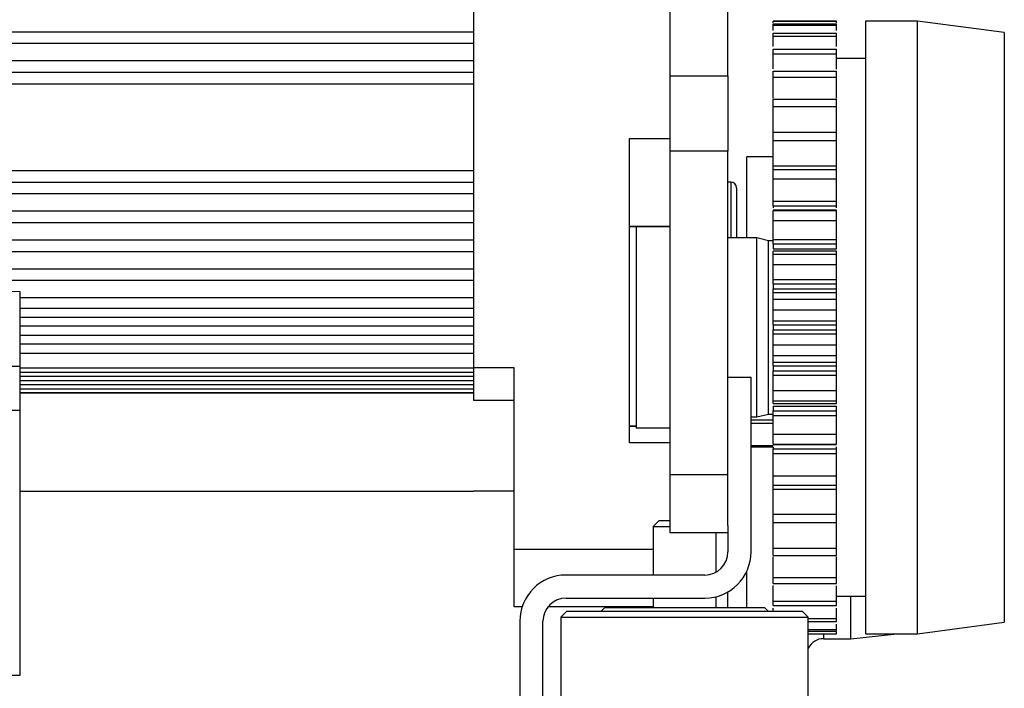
# Model space of a CAD drawing. Header units: millimetres. Extents: x 6909 to 9403, y -385 to 1379.
# Tile 119 of 142: x 8412 to 8582, y 974 to 1089. Entities that reach past the tile are written whole.
import ezdxf

# ---------------------------------------------------------------- set-up
doc = ezdxf.new("R2010")
doc.units = ezdxf.units.MM

msp = doc.modelspace()

# ---------------------------------------------------------------- linework, layer by layer
for p, q in [((8524.307, 1079.74), (8524.307, 1131.875)), ((8534.307, 1079.74), (8534.307, 1131.875)), ((8490.307, 1112.507), (8490.307, 1029.26)), ((8553.107, 1089.238), (8542.107, 1089.238)), ((8542.107, 1089.23), (8553.107, 1089.23)), ((8542.107, 1088.775), (8553.107, 1088.775)), ((8542.107, 1088.501), (8553.107, 1088.501)), ((8567.107, 1089.238), (8558.107, 1089.238)), ((8558.107, 1089.238), (8558.107, 983.238)), ((8582.107, 1087.238), (8567.107, 1089.238)), ((8567.107, 983.238), (8567.107, 1089.238)), ((8358.542, 1087.383), (8490.307, 1087.383)), ((8542.107, 1087.147), (8553.107, 1087.147)), ((8542.107, 1086.604), (8553.107, 1086.604)), ((8582.107, 1087.238), (8582.107, 985.238)), ((8358.542, 1085.383), (8490.307, 1085.383)), ((8542.107, 1084.382), (8553.107, 1084.382)), ((8542.107, 1083.583), (8553.107, 1083.583)), ((8358.542, 1082.383), (8490.307, 1082.383)), ((8558.107, 1082.738), (8553.107, 1082.738)), ((8358.542, 1080.383), (8490.307, 1080.383)), ((8524.307, 1066.749), (8524.307, 1079.74)), ((8524.307, 1079.74), (8534.307, 1079.74)), ((8534.307, 1079.74), (8534.307, 1066.749)), ((8542.107, 1080.541), (8553.107, 1080.541)), ((8358.542, 1078.383), (8490.307, 1078.383)), ((8542.107, 1079.504), (8553.107, 1079.504)), ((8542.107, 1075.71), (8553.107, 1075.71)), ((8542.107, 1074.458), (8553.107, 1074.458)), ((8542.107, 1069.998), (8553.107, 1069.998)), ((8517.307, 1016.238), (8517.307, 1068.885)), ((8517.307, 1068.885), (8524.307, 1068.885)), ((8542.107, 1068.558), (8553.107, 1068.558)), ((8524.307, 1010.711), (8524.307, 1066.749)), ((8534.307, 1066.749), (8524.307, 1066.749)), ((8534.307, 1010.711), (8534.307, 1066.749)), ((8542.107, 1065.735), (8537.557, 1065.735)), ((8537.557, 1051.74), (8537.557, 1065.735)), ((8358.542, 1063.383), (8490.307, 1063.383)), ((8542.107, 1064.209), (8553.107, 1064.209)), ((8542.107, 1063.531), (8553.107, 1063.531)), ((8358.542, 1061.383), (8490.307, 1061.383)), ((8534.807, 1061.385), (8534.307, 1061.385)), ((8534.807, 1061.385), (8534.807, 1051.736)), ((8542.107, 1061.937), (8553.107, 1061.937)), ((8358.542, 1059.383), (8490.307, 1059.383)), ((8535.807, 1060.385), (8535.807, 1051.737)), ((8542.107, 1058.079), (8553.107, 1058.079)), ((8358.648, 1056.383), (8490.307, 1056.383)), ((8542.107, 1057.275), (8542.107, 1056.928)), ((8542.107, 1057.275), (8553.107, 1057.275)), ((8553.107, 1056.505), (8542.107, 1056.505)), ((8542.107, 1056.488), (8553.107, 1056.488)), ((8542.107, 1056.455), (8553.107, 1056.455)), ((8553.107, 1056.928), (8553.107, 1057.275)), ((8359.025, 1054.383), (8490.307, 1054.383)), ((8542.107, 1054.741), (8553.107, 1054.741)), ((8524.307, 1053.669), (8517.307, 1053.669)), ((8517.307, 1053.662), (8524.307, 1053.662)), ((8524.307, 1053.638), (8518.407, 1053.638)), ((8518.407, 1053.638), (8518.407, 1018.838)), ((8360.155, 1051.383), (8490.307, 1051.383)), ((8539.307, 1051.738), (8534.307, 1051.738)), ((8541.307, 1051.238), (8539.307, 1051.738)), ((8539.307, 1036.238), (8539.307, 1051.738)), ((8542.107, 1051.238), (8541.307, 1051.238)), ((8541.307, 1036.238), (8541.307, 1051.238)), ((8542.107, 1051.462), (8553.107, 1051.462)), ((8361.367, 1049.383), (8490.307, 1049.383)), ((8542.107, 1050.679), (8542.107, 1049.845)), ((8542.107, 1050.679), (8553.107, 1050.679)), ((8542.107, 1049.845), (8553.107, 1049.845)), ((8553.107, 1049.393), (8542.107, 1049.393)), ((8553.107, 1049.845), (8553.107, 1050.679)), ((8542.107, 1048.927), (8553.107, 1048.927)), ((8364.217, 1046.383), (8490.307, 1046.383)), ((8542.107, 1047.133), (8553.107, 1047.133)), ((8367.516, 1044.383), (8490.307, 1044.383)), ((8542.107, 1044.505), (8553.107, 1044.505)), ((8373.354, 1043.096), (8411.807, 1042.425)), ((8411.807, 1042.425), (8411.807, 1029.522)), ((8542.107, 1043.761), (8542.107, 1042.897)), ((8542.107, 1043.761), (8553.107, 1043.761)), ((8542.107, 1042.897), (8553.107, 1042.897)), ((8542.107, 1042.28), (8553.107, 1042.28)), ((8553.107, 1042.897), (8553.107, 1043.761)), ((8411.807, 1041.383), (8490.307, 1041.383)), ((8542.107, 1041.116), (8553.107, 1041.116)), ((8411.807, 1039.583), (8490.307, 1039.583)), ((8542.107, 1039.28), (8553.107, 1039.28)), ((8411.807, 1037.983), (8490.307, 1037.983)), ((8542.107, 1037.363), (8553.107, 1037.363)), ((8411.807, 1036.483), (8490.307, 1036.483)), ((8539.307, 1020.738), (8539.307, 1036.238)), ((8541.307, 1021.238), (8541.307, 1036.238)), ((8542.107, 1036.675), (8542.107, 1035.801)), ((8542.107, 1036.675), (8553.107, 1036.675)), ((8542.107, 1035.801), (8553.107, 1035.801)), ((8553.107, 1035.801), (8553.107, 1036.675)), ((8411.807, 1034.883), (8490.307, 1034.883)), ((8542.107, 1035.113), (8553.107, 1035.113)), ((8411.807, 1033.383), (8490.307, 1033.383)), ((8542.107, 1033.196), (8553.107, 1033.196)), ((8411.807, 1031.783), (8490.307, 1031.783)), ((8542.107, 1031.36), (8553.107, 1031.36)), ((8297.334, 1029.922), (8411.807, 1029.522)), ((8411.807, 1029.522), (8411.807, 1024.497)), ((8411.807, 1029.26), (8490.307, 1029.26)), ((8490.307, 1029.26), (8490.307, 1027.772)), ((8497.307, 1029.26), (8490.307, 1029.26)), ((8497.307, 997.885), (8497.307, 1029.26)), ((8542.107, 1030.196), (8553.107, 1030.196)), ((8542.107, 1029.579), (8542.107, 1028.715)), ((8542.107, 1029.579), (8553.107, 1029.579)), ((8542.107, 1028.715), (8553.107, 1028.715)), ((8553.107, 1028.715), (8553.107, 1029.579)), ((8411.807, 1028.48), (8490.307, 1028.48)), ((8411.807, 1027.772), (8490.307, 1027.772)), ((8411.807, 1027.049), (8490.307, 1027.049)), ((8490.307, 1027.772), (8490.307, 1027.769)), ((8490.307, 1027.769), (8490.307, 1024.947)), ((8538.307, 1027.595), (8534.307, 1027.595)), ((8538.307, 997.395), (8538.307, 1027.595)), ((8542.107, 1027.971), (8553.107, 1027.971)), ((8411.807, 1026.342), (8490.307, 1026.342)), ((8411.807, 1025.634), (8490.307, 1025.634)), ((8542.107, 1025.344), (8553.107, 1025.344)), ((8411.807, 1024.944), (8490.307, 1024.944)), ((8411.807, 1024.932), (8490.307, 1024.932)), ((8411.807, 1024.497), (8411.807, 1022.206)), ((8490.307, 1024.944), (8490.307, 1024.947)), ((8490.307, 1024.944), (8490.307, 1023.592)), ((8497.307, 1023.592), (8490.307, 1023.592)), ((8542.107, 1023.549), (8553.107, 1023.549)), ((8411.807, 1022.206), (8411.807, 1021.934)), ((8411.807, 1021.934), (8411.807, 1016.153)), ((8542.107, 1023.084), (8553.107, 1023.084)), ((8542.107, 1022.632), (8542.107, 1021.797)), ((8542.107, 1022.632), (8553.107, 1022.632)), ((8553.107, 1021.797), (8553.107, 1022.632)), ((8538.307, 1020.738), (8539.307, 1020.738)), ((8542.107, 1020.164), (8538.307, 1020.164)), ((8539.307, 1020.738), (8541.307, 1021.238)), ((8541.307, 1021.238), (8542.107, 1021.238)), ((8542.107, 1021.797), (8553.107, 1021.797)), ((8542.107, 1021.014), (8553.107, 1021.014)), ((8518.407, 1019.135), (8517.307, 1019.135)), ((8518.407, 1019.113), (8517.307, 1019.113)), ((8518.407, 1018.838), (8524.307, 1018.838)), ((8542.107, 1019.588), (8538.307, 1019.588)), ((8542.107, 1017.735), (8553.107, 1017.735)), ((8411.807, 1016.153), (8411.807, 981.01)), ((8524.307, 1016.238), (8517.307, 1016.238)), ((8542.107, 1015.766), (8538.307, 1015.766)), ((8542.107, 1015.498), (8538.307, 1015.498)), ((8542.107, 1016.021), (8553.107, 1016.021)), ((8542.107, 1015.988), (8553.107, 1015.988)), ((8542.107, 1015.971), (8553.107, 1015.971)), ((8542.107, 1015.498), (8542.107, 1015.202)), ((8542.107, 1015.202), (8553.107, 1015.202)), ((8553.107, 1015.202), (8553.107, 1015.562)), ((8542.107, 1014.397), (8553.107, 1014.397)), ((8524.307, 1000.711), (8524.307, 1010.711)), ((8534.307, 1010.711), (8524.307, 1010.711)), ((8534.307, 1001.958), (8534.307, 1010.711)), ((8542.107, 1010.539), (8553.107, 1010.539)), ((8542.107, 1008.945), (8553.107, 1008.945)), ((8542.107, 1008.268), (8553.107, 1008.268)), ((8411.807, 1007.884), (8490.307, 1007.884)), ((8497.307, 1007.884), (8490.307, 1007.884)), ((8497.307, 1007.883), (8490.307, 1007.883)), ((8542.107, 1003.918), (8553.107, 1003.918)), ((8522.357, 1002.795), (8521.357, 1001.795)), ((8521.357, 1001.795), (8521.357, 993.395)), ((8521.357, 1001.795), (8524.307, 1001.795)), ((8524.307, 1002.795), (8522.357, 1002.795)), ((8534.307, 1001.958), (8534.307, 997.395)), ((8542.107, 1002.478), (8553.107, 1002.478)), ((8534.307, 1000.711), (8524.307, 1000.711)), ((8532.257, 993.902), (8532.257, 1000.711)), ((8542.107, 998.018), (8553.107, 998.018)), ((8497.307, 987.885), (8497.307, 997.885)), ((8497.307, 997.885), (8521.357, 997.885)), ((8542.107, 996.766), (8553.107, 996.766)), ((8530.307, 993.395), (8506.307, 993.395)), ((8537.557, 987.795), (8537.557, 994.011)), ((8542.107, 992.972), (8553.107, 992.972)), ((8542.107, 991.936), (8553.107, 991.936)), ((8532.257, 987.795), (8532.257, 989.636)), ((8534.307, 987.794), (8534.307, 990.466)), ((8553.107, 989.738), (8558.107, 989.738)), ((8555.557, 982.385), (8555.557, 989.738)), ((8498.705, 987.885), (8497.307, 987.885)), ((8521.357, 987.885), (8503.177, 987.885)), ((8506.307, 989.395), (8530.307, 989.395)), ((8513.007, 987.795), (8512.307, 987.095)), ((8513.007, 987.795), (8540.607, 987.795)), ((8521.357, 989.395), (8521.357, 987.795)), ((8541.307, 987.095), (8540.607, 987.795)), ((8542.107, 988.893), (8553.107, 988.893)), ((8542.107, 988.095), (8553.107, 988.095)), ((8506.407, 987.095), (8505.407, 986.095)), ((8505.407, 986.095), (8505.407, 960.895)), ((8505.407, 986.095), (8526.807, 986.095)), ((8526.807, 987.095), (8506.407, 987.095)), ((8547.207, 987.095), (8526.807, 987.095)), ((8526.807, 986.095), (8548.207, 986.095)), ((8548.207, 986.095), (8547.207, 987.095)), ((8548.207, 960.895), (8548.207, 986.095)), ((8498.307, 985.395), (8498.307, 961.395)), ((8502.307, 961.395), (8502.307, 985.395)), ((8548.207, 985.872), (8553.107, 985.872)), ((8548.207, 985.329), (8553.107, 985.329)), ((8567.107, 983.238), (8582.107, 985.238)), ((8548.207, 983.975), (8553.107, 983.975)), ((8548.207, 983.701), (8553.107, 983.701)), ((8548.207, 983.246), (8553.107, 983.246)), ((8548.207, 983.238), (8553.107, 983.238)), ((8550.874, 982.385), (8550.874, 983.237)), ((8555.557, 982.385), (8563.522, 983.238)), ((8558.107, 983.238), (8567.107, 983.238)), ((8411.807, 981.01), (8411.807, 975.985)), ((8550.874, 982.385), (8555.557, 982.385)), ((8411.807, 975.985), (8297.334, 976.385))]:
    msp.add_line(p, q)
for centre, radius, start, end in [((8534.807, 1060.385), 1, 0, 90), ((8530.307, 997.395), 8, 270, 0), ((8530.307, 997.395), 4, 270, 0), ((8506.307, 985.395), 8, 90, 180), ((8506.307, 985.395), 4, 90, 180), ((8550.874, 979.385), 3, 90, 152.72656)]:
    msp.add_arc(centre, radius, start, end)
for points, degree in [([(8542.107, 1088.947), (8542.107, 1089.041), (8542.107, 1089.136), (8542.107, 1089.23)], 3), ([(8542.107, 1088.501), (8542.107, 1088.603), (8542.107, 1088.694), (8542.107, 1088.775)], 3), ([(8542.107, 1087.594), (8542.107, 1087.898), (8542.107, 1088.201), (8542.107, 1088.501)], 3), ([(8553.107, 1088.947), (8553.107, 1089.041), (8553.107, 1089.136), (8553.107, 1089.23)], 3), ([(8553.107, 1088.501), (8553.107, 1088.603), (8553.107, 1088.694), (8553.107, 1088.775)], 3), ([(8553.107, 1087.594), (8553.107, 1087.898), (8553.107, 1088.201), (8553.107, 1088.501)], 3), ([(8542.107, 1086.604), (8542.107, 1086.796), (8542.107, 1086.976), (8542.107, 1087.147)], 3), ([(8542.107, 1084.822), (8542.107, 1085.419), (8542.107, 1086.013), (8542.107, 1086.604)], 3), ([(8553.107, 1086.604), (8553.107, 1086.796), (8553.107, 1086.976), (8553.107, 1087.147)], 3), ([(8553.107, 1084.822), (8553.107, 1085.419), (8553.107, 1086.013), (8553.107, 1086.604)], 3), ([(8542.107, 1083.583), (8542.107, 1083.859), (8542.107, 1084.125), (8542.107, 1084.382)], 3), ([(8542.107, 1080.977), (8542.107, 1081.84), (8542.107, 1082.711), (8542.107, 1083.583)], 3), ([(8553.107, 1083.583), (8553.107, 1083.859), (8553.107, 1084.125), (8553.107, 1084.382)], 3), ([(8542.107, 1079.504), (8542.107, 1079.858), (8542.107, 1080.204), (8542.107, 1080.541)], 3), ([(8553.107, 1079.504), (8553.107, 1079.858), (8553.107, 1080.204), (8553.107, 1080.541)], 3), ([(8542.107, 1074.458), (8542.107, 1074.883), (8542.107, 1075.3), (8542.107, 1075.71)], 3), ([(8553.107, 1074.458), (8553.107, 1074.883), (8553.107, 1075.3), (8553.107, 1075.71)], 3), ([(8542.107, 1068.558), (8542.107, 1069.045), (8542.107, 1069.525), (8542.107, 1069.998)], 3), ([(8553.107, 1068.558), (8553.107, 1069.045), (8553.107, 1069.525), (8553.107, 1069.998)], 3), ([(8542.107, 1061.937), (8542.107, 1062.474), (8542.107, 1063.005), (8542.107, 1063.531)], 3), ([(8553.107, 1061.937), (8553.107, 1062.474), (8553.107, 1063.005), (8553.107, 1063.531)], 3), ([(8542.107, 1054.741), (8542.107, 1055.316), (8542.107, 1055.888), (8542.107, 1056.455)], 3), ([(8553.107, 1054.741), (8553.107, 1055.316), (8553.107, 1055.888), (8553.107, 1056.455)], 3), ([(8542.107, 1047.133), (8542.107, 1047.733), (8542.107, 1048.331), (8542.107, 1048.927)], 3), ([(8553.107, 1047.133), (8553.107, 1047.733), (8553.107, 1048.331), (8553.107, 1048.927)], 3), ([(8542.107, 1039.28), (8542.107, 1039.893), (8542.107, 1040.505), (8542.107, 1041.116)], 3), ([(8553.107, 1039.28), (8553.107, 1039.893), (8553.107, 1040.505), (8553.107, 1041.116)], 3), ([(8542.107, 1031.36), (8542.107, 1031.971), (8542.107, 1032.583), (8542.107, 1033.196)], 3), ([(8553.107, 1031.36), (8553.107, 1031.971), (8553.107, 1032.583), (8553.107, 1033.196)], 3), ([(8542.107, 1023.549), (8542.107, 1024.145), (8542.107, 1024.743), (8542.107, 1025.344)], 3), ([(8553.107, 1023.549), (8553.107, 1024.145), (8553.107, 1024.743), (8553.107, 1025.344)], 3), ([(8542.107, 1016.021), (8542.107, 1016.588), (8542.107, 1017.16), (8542.107, 1017.735)], 3), ([(8553.107, 1016.021), (8553.107, 1016.588), (8553.107, 1017.16), (8553.107, 1017.735)], 3), ([(8542.107, 1008.945), (8542.107, 1009.471), (8542.107, 1010.002), (8542.107, 1010.539)], 3), ([(8553.107, 1008.945), (8553.107, 1009.471), (8553.107, 1010.002), (8553.107, 1010.539)], 3), ([(8490.307, 1007.884), (8490.307, 1007.884)], 1), ([(8490.307, 1007.884), (8490.307, 1007.883)], 1), ([(8490.307, 1007.883), (8490.307, 1007.883)], 1), ([(8490.307, 1007.883), (8490.307, 1007.883)], 1), ([(8490.307, 1007.883), (8490.307, 1007.883)], 1), ([(8490.307, 1007.883), (8490.307, 1007.883)], 1), ([(8490.307, 1007.883), (8490.307, 1007.883)], 1), ([(8490.307, 1007.883), (8490.307, 1007.883)], 1), ([(8542.107, 1002.478), (8542.107, 1002.952), (8542.107, 1003.431), (8542.107, 1003.918)], 3), ([(8553.107, 1002.478), (8553.107, 1002.952), (8553.107, 1003.431), (8553.107, 1003.918)], 3), ([(8542.107, 996.766), (8542.107, 997.176), (8542.107, 997.593), (8542.107, 998.018)], 3), ([(8553.107, 996.766), (8553.107, 997.176), (8553.107, 997.593), (8553.107, 998.018)], 3), ([(8542.107, 991.936), (8542.107, 992.272), (8542.107, 992.618), (8542.107, 992.972)], 3), ([(8553.107, 991.936), (8553.107, 992.272), (8553.107, 992.618), (8553.107, 992.972)], 3), ([(8553.107, 988.893), (8553.107, 989.765), (8553.107, 990.636), (8553.107, 991.499)], 3), ([(8542.107, 988.095), (8542.107, 988.351), (8542.107, 988.617), (8542.107, 988.893)], 3), ([(8553.107, 988.095), (8553.107, 988.351), (8553.107, 988.617), (8553.107, 988.893)], 3), ([(8542.107, 987.09), (8542.107, 987.277), (8542.107, 987.465), (8542.107, 987.652)], 3), ([(8553.107, 985.872), (8553.107, 986.462), (8553.107, 987.056), (8553.107, 987.652)], 3), ([(8553.107, 985.329), (8553.107, 985.5), (8553.107, 985.681), (8553.107, 985.872)], 3), ([(8553.107, 983.975), (8553.107, 984.274), (8553.107, 984.575), (8553.107, 984.878)], 3), ([(8553.107, 983.701), (8553.107, 983.782), (8553.107, 983.873), (8553.107, 983.975)], 3), ([(8553.107, 983.246), (8553.107, 983.34), (8553.107, 983.433), (8553.107, 983.527)], 3)]:
    msp.add_open_spline(points, degree=degree)
for points, knots in [([(8553.107, 1080.889), (8553.107, 1080.907), (8553.107, 1081.799), (8553.107, 1082.7), (8553.107, 1083.583)], [0, 0, 0, 0, 0.0202983, 1, 1, 1, 1]), ([(8542.107, 1075.911), (8542.107, 1076.244), (8542.107, 1077.42), (8542.107, 1078.632), (8542.107, 1079.504)], [0, 0, 0, 0, 0.2868605, 1, 1, 1, 1]), ([(8553.107, 1075.911), (8553.107, 1076.244), (8553.107, 1077.42), (8553.107, 1078.632), (8553.107, 1079.504)], [0, 0, 0, 0, 0.2868605, 1, 1, 1, 1]), ([(8542.107, 1069.976), (8542.107, 1070.067), (8542.107, 1070.342), (8542.107, 1071.002), (8542.107, 1072.376), (8542.107, 1073.617), (8542.107, 1074.458)], [0, 0, 0, 0, 0.0674438, 0.2006661, 0.4671107, 1, 1, 1, 1]), ([(8553.107, 1069.976), (8553.107, 1070.067), (8553.107, 1070.342), (8553.107, 1071.002), (8553.107, 1072.376), (8553.107, 1073.617), (8553.107, 1074.458)], [0, 0, 0, 0, 0.0674438, 0.2006661, 0.4671107, 1, 1, 1, 1]), ([(8542.107, 1064.209), (8542.107, 1064.361), (8542.107, 1064.681), (8542.107, 1065.356), (8542.107, 1066.61), (8542.107, 1067.766), (8542.107, 1068.558)], [0, 0, 0, 0, 0.125, 0.25, 0.5, 1, 1, 1, 1]), ([(8553.107, 1064.209), (8553.107, 1064.361), (8553.107, 1064.681), (8553.107, 1065.356), (8553.107, 1066.61), (8553.107, 1067.766), (8553.107, 1068.558)], [0, 0, 0, 0, 0.125, 0.25, 0.5, 1, 1, 1, 1]), ([(8542.107, 1063.4), (8542.107, 1063.429), (8542.107, 1063.49), (8542.107, 1063.622), (8542.107, 1063.798), (8542.107, 1063.975), (8542.107, 1064.111), (8542.107, 1064.177), (8542.107, 1064.209)], [0, 0, 0, 0, 0.125, 0.25, 0.5, 0.75, 0.875, 1, 1, 1, 1]), ([(8553.107, 1063.4), (8553.107, 1063.429), (8553.107, 1063.49), (8553.107, 1063.622), (8553.107, 1063.798), (8553.107, 1063.975), (8553.107, 1064.111), (8553.107, 1064.177), (8553.107, 1064.209)], [0, 0, 0, 0, 0.125, 0.25, 0.5, 0.75, 0.875, 1, 1, 1, 1]), ([(8542.107, 1058.079), (8542.107, 1058.206), (8542.107, 1058.477), (8542.107, 1059.06), (8542.107, 1060.165), (8542.107, 1061.212), (8542.107, 1061.937)], [0, 0, 0, 0, 0.125, 0.25, 0.5, 1, 1, 1, 1]), ([(8553.107, 1058.079), (8553.107, 1058.206), (8553.107, 1058.477), (8553.107, 1059.06), (8553.107, 1060.165), (8553.107, 1061.212), (8553.107, 1061.937)], [0, 0, 0, 0, 0.125, 0.25, 0.5, 1, 1, 1, 1]), ([(8542.107, 1057.275), (8542.107, 1057.306), (8542.107, 1057.372), (8542.107, 1057.51), (8542.107, 1057.689), (8542.107, 1057.861), (8542.107, 1057.989), (8542.107, 1058.05), (8542.107, 1058.079)], [0, 0, 0, 0, 0.125, 0.25, 0.5, 0.75, 0.875, 1, 1, 1, 1]), ([(8553.107, 1057.275), (8553.107, 1057.306), (8553.107, 1057.372), (8553.107, 1057.51), (8553.107, 1057.689), (8553.107, 1057.861), (8553.107, 1057.989), (8553.107, 1058.05), (8553.107, 1058.079)], [0, 0, 0, 0, 0.125, 0.25, 0.5, 0.75, 0.875, 1, 1, 1, 1]), ([(8542.107, 1051.462), (8542.107, 1051.561), (8542.107, 1051.777), (8542.107, 1052.254), (8542.107, 1053.186), (8542.107, 1054.099), (8542.107, 1054.741)], [0, 0, 0, 0, 0.125, 0.25, 0.5, 1, 1, 1, 1]), ([(8553.107, 1051.462), (8553.107, 1051.561), (8553.107, 1051.777), (8553.107, 1052.254), (8553.107, 1053.186), (8553.107, 1054.099), (8553.107, 1054.741)], [0, 0, 0, 0, 0.125, 0.25, 0.5, 1, 1, 1, 1]), ([(8542.107, 1050.679), (8542.107, 1050.713), (8542.107, 1050.782), (8542.107, 1050.923), (8542.107, 1051.1), (8542.107, 1051.264), (8542.107, 1051.382), (8542.107, 1051.436), (8542.107, 1051.462)], [0, 0, 0, 0, 0.125, 0.25, 0.5, 0.75, 0.875, 1, 1, 1, 1]), ([(8553.107, 1050.679), (8553.107, 1050.713), (8553.107, 1050.782), (8553.107, 1050.923), (8553.107, 1051.1), (8553.107, 1051.264), (8553.107, 1051.382), (8553.107, 1051.436), (8553.107, 1051.462)], [0, 0, 0, 0, 0.125, 0.25, 0.5, 0.75, 0.875, 1, 1, 1, 1]), ([(8542.107, 1048.927), (8542.107, 1049.116), (8542.107, 1049.328), (8542.107, 1049.392), (8542.107, 1049.393)], [0, 0, 0, 0, 0.6705898, 1, 1, 1, 1]), ([(8553.107, 1048.927), (8553.107, 1049.116), (8553.107, 1049.328), (8553.107, 1049.392), (8553.107, 1049.393)], [0, 0, 0, 0, 0.6705898, 1, 1, 1, 1]), ([(8542.107, 1044.505), (8542.107, 1044.573), (8542.107, 1044.729), (8542.107, 1045.091), (8542.107, 1045.828), (8542.107, 1046.588), (8542.107, 1047.133)], [0, 0, 0, 0, 0.125, 0.25, 0.5, 1, 1, 1, 1]), ([(8553.107, 1044.505), (8553.107, 1044.573), (8553.107, 1044.729), (8553.107, 1045.091), (8553.107, 1045.828), (8553.107, 1046.588), (8553.107, 1047.133)], [0, 0, 0, 0, 0.125, 0.25, 0.5, 1, 1, 1, 1]), ([(8542.107, 1043.761), (8542.107, 1043.796), (8542.107, 1043.866), (8542.107, 1044.008), (8542.107, 1044.18), (8542.107, 1044.331), (8542.107, 1044.436), (8542.107, 1044.483), (8542.107, 1044.505)], [0, 0, 0, 0, 0.125, 0.25, 0.5, 0.75, 0.875, 1, 1, 1, 1]), ([(8553.107, 1043.761), (8553.107, 1043.796), (8553.107, 1043.866), (8553.107, 1044.008), (8553.107, 1044.18), (8553.107, 1044.331), (8553.107, 1044.436), (8553.107, 1044.483), (8553.107, 1044.505)], [0, 0, 0, 0, 0.125, 0.25, 0.5, 0.75, 0.875, 1, 1, 1, 1]), ([(8542.107, 1042.28), (8542.107, 1042.293), (8542.107, 1042.323), (8542.107, 1042.395), (8542.107, 1042.511), (8542.107, 1042.66), (8542.107, 1042.793), (8542.107, 1042.862), (8542.107, 1042.897)], [0, 0, 0, 0, 0.125, 0.25, 0.5, 0.75, 0.875, 1, 1, 1, 1]), ([(8542.107, 1041.116), (8542.107, 1041.432), (8542.107, 1041.837), (8542.107, 1042.141), (8542.107, 1042.25), (8542.107, 1042.277), (8542.107, 1042.28)], [0, 0, 0, 0, 0.5, 0.75, 0.875, 1, 1, 1, 1]), ([(8553.107, 1042.28), (8553.107, 1042.293), (8553.107, 1042.323), (8553.107, 1042.395), (8553.107, 1042.511), (8553.107, 1042.66), (8553.107, 1042.793), (8553.107, 1042.862), (8553.107, 1042.897)], [0, 0, 0, 0, 0.125, 0.25, 0.5, 0.75, 0.875, 1, 1, 1, 1]), ([(8553.107, 1041.116), (8553.107, 1041.432), (8553.107, 1041.837), (8553.107, 1042.141), (8553.107, 1042.25), (8553.107, 1042.277), (8553.107, 1042.28)], [0, 0, 0, 0, 0.5, 0.75, 0.875, 1, 1, 1, 1]), ([(8542.107, 1037.363), (8542.107, 1037.399), (8542.107, 1037.492), (8542.107, 1037.73), (8542.107, 1038.256), (8542.107, 1038.845), (8542.107, 1039.28)], [0, 0, 0, 0, 0.125, 0.25, 0.5, 1, 1, 1, 1]), ([(8553.107, 1037.363), (8553.107, 1037.399), (8553.107, 1037.492), (8553.107, 1037.73), (8553.107, 1038.256), (8553.107, 1038.845), (8553.107, 1039.28)], [0, 0, 0, 0, 0.125, 0.25, 0.5, 1, 1, 1, 1]), ([(8542.107, 1036.675), (8542.107, 1036.71), (8542.107, 1036.781), (8542.107, 1036.919), (8542.107, 1037.082), (8542.107, 1037.217), (8542.107, 1037.306), (8542.107, 1037.345), (8542.107, 1037.363)], [0, 0, 0, 0, 0.125, 0.25, 0.5, 0.75, 0.875, 1, 1, 1, 1]), ([(8553.107, 1036.675), (8553.107, 1036.71), (8553.107, 1036.781), (8553.107, 1036.919), (8553.107, 1037.082), (8553.107, 1037.217), (8553.107, 1037.306), (8553.107, 1037.345), (8553.107, 1037.363)], [0, 0, 0, 0, 0.125, 0.25, 0.5, 0.75, 0.875, 1, 1, 1, 1]), ([(8542.107, 1035.113), (8542.107, 1035.131), (8542.107, 1035.17), (8542.107, 1035.259), (8542.107, 1035.395), (8542.107, 1035.557), (8542.107, 1035.695), (8542.107, 1035.766), (8542.107, 1035.801)], [0, 0, 0, 0, 0.125, 0.25, 0.5, 0.75, 0.875, 1, 1, 1, 1]), ([(8553.107, 1035.113), (8553.107, 1035.131), (8553.107, 1035.17), (8553.107, 1035.259), (8553.107, 1035.395), (8553.107, 1035.557), (8553.107, 1035.695), (8553.107, 1035.766), (8553.107, 1035.801)], [0, 0, 0, 0, 0.125, 0.25, 0.5, 0.75, 0.875, 1, 1, 1, 1]), ([(8542.107, 1033.196), (8542.107, 1033.631), (8542.107, 1034.22), (8542.107, 1034.746), (8542.107, 1034.984), (8542.107, 1035.077), (8542.107, 1035.113)], [0, 0, 0, 0, 0.5, 0.75, 0.875, 1, 1, 1, 1]), ([(8553.107, 1033.196), (8553.107, 1033.631), (8553.107, 1034.22), (8553.107, 1034.746), (8553.107, 1034.984), (8553.107, 1035.077), (8553.107, 1035.113)], [0, 0, 0, 0, 0.5, 0.75, 0.875, 1, 1, 1, 1]), ([(8542.107, 1030.196), (8542.107, 1030.199), (8542.107, 1030.227), (8542.107, 1030.335), (8542.107, 1030.639), (8542.107, 1031.044), (8542.107, 1031.36)], [0, 0, 0, 0, 0.125, 0.25, 0.5, 1, 1, 1, 1]), ([(8553.107, 1030.196), (8553.107, 1030.199), (8553.107, 1030.227), (8553.107, 1030.335), (8553.107, 1030.639), (8553.107, 1031.044), (8553.107, 1031.36)], [0, 0, 0, 0, 0.125, 0.25, 0.5, 1, 1, 1, 1]), ([(8542.107, 1029.579), (8542.107, 1029.614), (8542.107, 1029.683), (8542.107, 1029.816), (8542.107, 1029.965), (8542.107, 1030.081), (8542.107, 1030.153), (8542.107, 1030.183), (8542.107, 1030.196)], [0, 0, 0, 0, 0.125, 0.25, 0.5, 0.75, 0.875, 1, 1, 1, 1]), ([(8542.107, 1027.971), (8542.107, 1027.993), (8542.107, 1028.041), (8542.107, 1028.145), (8542.107, 1028.297), (8542.107, 1028.468), (8542.107, 1028.61), (8542.107, 1028.68), (8542.107, 1028.715)], [0, 0, 0, 0, 0.125, 0.25, 0.5, 0.75, 0.875, 1, 1, 1, 1]), ([(8553.107, 1029.579), (8553.107, 1029.614), (8553.107, 1029.683), (8553.107, 1029.816), (8553.107, 1029.965), (8553.107, 1030.081), (8553.107, 1030.153), (8553.107, 1030.183), (8553.107, 1030.196)], [0, 0, 0, 0, 0.125, 0.25, 0.5, 0.75, 0.875, 1, 1, 1, 1]), ([(8553.107, 1027.971), (8553.107, 1027.993), (8553.107, 1028.041), (8553.107, 1028.145), (8553.107, 1028.297), (8553.107, 1028.468), (8553.107, 1028.61), (8553.107, 1028.68), (8553.107, 1028.715)], [0, 0, 0, 0, 0.125, 0.25, 0.5, 0.75, 0.875, 1, 1, 1, 1]), ([(8542.107, 1025.344), (8542.107, 1025.888), (8542.107, 1026.648), (8542.107, 1027.385), (8542.107, 1027.747), (8542.107, 1027.903), (8542.107, 1027.971)], [0, 0, 0, 0, 0.5, 0.75, 0.875, 1, 1, 1, 1]), ([(8553.107, 1025.344), (8553.107, 1025.888), (8553.107, 1026.648), (8553.107, 1027.385), (8553.107, 1027.747), (8553.107, 1027.903), (8553.107, 1027.971)], [0, 0, 0, 0, 0.5, 0.75, 0.875, 1, 1, 1, 1]), ([(8542.107, 1023.084), (8542.107, 1023.084), (8542.107, 1023.148), (8542.107, 1023.36), (8542.107, 1023.549)], [0, 0, 0, 0, 0.3294102, 1, 1, 1, 1]), ([(8553.107, 1023.084), (8553.107, 1023.084), (8553.107, 1023.148), (8553.107, 1023.36), (8553.107, 1023.549)], [0, 0, 0, 0, 0.3294102, 1, 1, 1, 1]), ([(8297.334, 1022.116), (8316.39, 1022.086), (8354.548, 1022.025), (8392.706, 1021.964), (8411.807, 1021.934)], [0, 0, 0, 0, 0.499411, 1, 1, 1, 1]), ([(8542.107, 1021.014), (8542.107, 1021.04), (8542.107, 1021.095), (8542.107, 1021.212), (8542.107, 1021.376), (8542.107, 1021.553), (8542.107, 1021.694), (8542.107, 1021.763), (8542.107, 1021.797)], [0, 0, 0, 0, 0.125, 0.25, 0.5, 0.75, 0.875, 1, 1, 1, 1]), ([(8542.107, 1017.735), (8542.107, 1018.377), (8542.107, 1019.29), (8542.107, 1020.222), (8542.107, 1020.7), (8542.107, 1020.915), (8542.107, 1021.014)], [0, 0, 0, 0, 0.5, 0.75, 0.875, 1, 1, 1, 1]), ([(8553.107, 1021.014), (8553.107, 1021.04), (8553.107, 1021.095), (8553.107, 1021.212), (8553.107, 1021.376), (8553.107, 1021.553), (8553.107, 1021.694), (8553.107, 1021.763), (8553.107, 1021.797)], [0, 0, 0, 0, 0.125, 0.25, 0.5, 0.75, 0.875, 1, 1, 1, 1]), ([(8553.107, 1017.735), (8553.107, 1018.377), (8553.107, 1019.29), (8553.107, 1020.222), (8553.107, 1020.7), (8553.107, 1020.915), (8553.107, 1021.014)], [0, 0, 0, 0, 0.5, 0.75, 0.875, 1, 1, 1, 1]), ([(8542.107, 1014.397), (8542.107, 1014.426), (8542.107, 1014.487), (8542.107, 1014.615), (8542.107, 1014.787), (8542.107, 1014.966), (8542.107, 1015.104), (8542.107, 1015.17), (8542.107, 1015.202)], [0, 0, 0, 0, 0.125, 0.25, 0.5, 0.75, 0.875, 1, 1, 1, 1]), ([(8553.107, 1014.397), (8553.107, 1014.426), (8553.107, 1014.487), (8553.107, 1014.615), (8553.107, 1014.787), (8553.107, 1014.966), (8553.107, 1015.104), (8553.107, 1015.17), (8553.107, 1015.202)], [0, 0, 0, 0, 0.125, 0.25, 0.5, 0.75, 0.875, 1, 1, 1, 1]), ([(8542.107, 1010.539), (8542.107, 1011.264), (8542.107, 1012.311), (8542.107, 1013.416), (8542.107, 1013.999), (8542.107, 1014.27), (8542.107, 1014.397)], [0, 0, 0, 0, 0.5, 0.75, 0.875, 1, 1, 1, 1]), ([(8553.107, 1010.539), (8553.107, 1011.264), (8553.107, 1012.311), (8553.107, 1013.416), (8553.107, 1013.999), (8553.107, 1014.27), (8553.107, 1014.397)], [0, 0, 0, 0, 0.5, 0.75, 0.875, 1, 1, 1, 1]), ([(8542.107, 1008.268), (8542.107, 1008.299), (8542.107, 1008.365), (8542.107, 1008.501), (8542.107, 1008.678), (8542.107, 1008.854), (8542.107, 1008.986), (8542.107, 1009.047), (8542.107, 1009.076)], [0, 0, 0, 0, 0.125, 0.25, 0.5, 0.75, 0.875, 1, 1, 1, 1]), ([(8542.107, 1003.918), (8542.107, 1004.71), (8542.107, 1005.866), (8542.107, 1007.12), (8542.107, 1007.795), (8542.107, 1008.115), (8542.107, 1008.268)], [0, 0, 0, 0, 0.5, 0.75, 0.875, 1, 1, 1, 1]), ([(8553.107, 1008.268), (8553.107, 1008.299), (8553.107, 1008.365), (8553.107, 1008.501), (8553.107, 1008.678), (8553.107, 1008.854), (8553.107, 1008.986), (8553.107, 1009.047), (8553.107, 1009.076)], [0, 0, 0, 0, 0.125, 0.25, 0.5, 0.75, 0.875, 1, 1, 1, 1]), ([(8553.107, 1003.918), (8553.107, 1004.71), (8553.107, 1005.866), (8553.107, 1007.12), (8553.107, 1007.795), (8553.107, 1008.115), (8553.107, 1008.268)], [0, 0, 0, 0, 0.5, 0.75, 0.875, 1, 1, 1, 1]), ([(8542.107, 998.018), (8542.107, 998.859), (8542.107, 1000.1), (8542.107, 1001.474), (8542.107, 1002.133), (8542.107, 1002.406), (8542.107, 1002.496)], [0, 0, 0, 0, 0.5334311, 0.8001466, 0.9335044, 1, 1, 1, 1]), ([(8553.107, 998.018), (8553.107, 998.859), (8553.107, 1000.1), (8553.107, 1001.474), (8553.107, 1002.133), (8553.107, 1002.406), (8553.107, 1002.496)], [0, 0, 0, 0, 0.5334311, 0.8001466, 0.9335044, 1, 1, 1, 1]), ([(8542.107, 992.972), (8542.107, 993.844), (8542.107, 995.052), (8542.107, 996.224), (8542.107, 996.553)], [0, 0, 0, 0, 0.7157396, 1, 1, 1, 1]), ([(8553.107, 992.972), (8553.107, 993.844), (8553.107, 995.052), (8553.107, 996.224), (8553.107, 996.553)], [0, 0, 0, 0, 0.7157396, 1, 1, 1, 1]), ([(8542.107, 988.893), (8542.107, 989.776), (8542.107, 990.676), (8542.107, 991.567), (8542.107, 991.585)], [0, 0, 0, 0, 0.9804823, 1, 1, 1, 1])]:
    msp.add_open_spline(points, degree=3, knots=knots)

doc.saveas('drawing.dxf')
